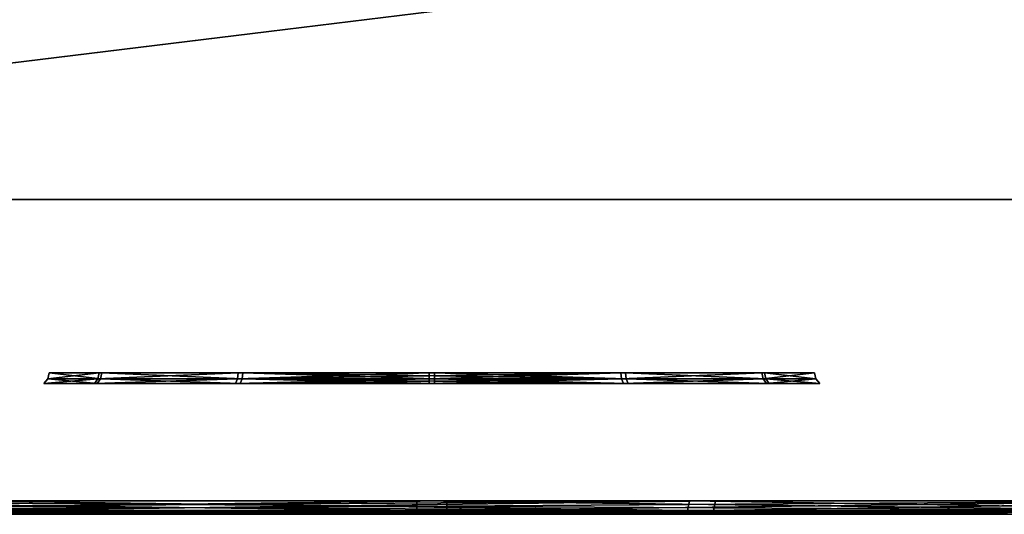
# Model space of a CAD drawing. Header units: millimetres. Extents: x -150 to 150, y -85 to 1149.
# Tile 238 of 256: x 124.08 to 126.27, y 1007.2 to 1008.3. Entities that reach past the tile are written whole.
import ezdxf

# ---------------------------------------------------------------- set-up
doc = ezdxf.new("R2010")
doc.units = ezdxf.units.MM
doc.header["$LTSCALE"] = 21.359881
for name, color, linetype in [('2224', 7, 'CONTINUOUS'), ('2225', 7, 'CONTINUOUS'), ('2226', 7, 'CONTINUOUS'), ('2227', 7, 'CONTINUOUS'), ('2228', 7, 'CONTINUOUS'), ('2229', 7, 'CONTINUOUS'), ('2230', 7, 'CONTINUOUS'), ('2231', 7, 'CONTINUOUS'), ('2256', 7, 'CONTINUOUS'), ('2257', 7, 'CONTINUOUS'), ('2258', 7, 'CONTINUOUS'), ('2259', 7, 'CONTINUOUS'), ('2260', 7, 'CONTINUOUS'), ('2265', 7, 'CONTINUOUS'), ('2266', 7, 'CONTINUOUS'), ('2297', 7, 'CONTINUOUS'), ('2298', 7, 'CONTINUOUS'), ('2301', 7, 'CONTINUOUS'), ('2306', 7, 'CONTINUOUS'), ('2307', 7, 'CONTINUOUS'), ('2338', 7, 'CONTINUOUS'), ('2339', 7, 'CONTINUOUS'), ('2342', 7, 'CONTINUOUS'), ('9022', 7, 'CONTINUOUS'), ('9024', 7, 'CONTINUOUS')]:
    doc.layers.add(name, color=color, linetype=linetype)

msp = doc.modelspace()

# ---------------------------------------------------------------- linework, layer by layer
at = {"layer": '2224', "linetype": 'CONTINUOUS'}
for points in [[(124.9916, 1007.2015, 301.2505), (124.9917, 1007.2034, 301.246), (125.6138, 1007.206, 301.0797), (124.9916, 1007.2015, 301.2505)], [(125.618, 1007.2015, 301.0871), (124.9916, 1007.2015, 301.2505), (125.6138, 1007.206, 301.0797), (125.618, 1007.2015, 301.0871)], [(124.9917, 1007.2034, 301.246), (124.9917, 1007.206, 301.242), (125.6138, 1007.206, 301.0797), (124.9917, 1007.2034, 301.246)], [(125.0083, 1007.2034, 298.754), (125.6325, 1007.2015, 298.9212), (125.0083, 1007.206, 298.758), (125.0083, 1007.2034, 298.754)], [(125.0083, 1007.206, 298.758), (125.6325, 1007.2015, 298.9212), (125.6282, 1007.206, 298.9286), (125.0083, 1007.206, 298.758)], [(125.0084, 1007.2015, 298.7495), (125.6325, 1007.2015, 298.9212), (125.0083, 1007.2034, 298.754), (125.0084, 1007.2015, 298.7495)], [(126.0714, 1007.206, 300.6282), (125.618, 1007.2015, 301.0871), (125.6138, 1007.206, 301.0797), (126.0714, 1007.206, 300.6282)], [(126.0788, 1007.2015, 300.6325), (125.618, 1007.2015, 301.0871), (126.0714, 1007.206, 300.6282), (126.0788, 1007.2015, 300.6325)], [(125.6325, 1007.2015, 298.9212), (126.0871, 1007.2015, 299.382), (125.6282, 1007.206, 298.9286), (125.6325, 1007.2015, 298.9212)], [(125.6282, 1007.206, 298.9286), (126.0871, 1007.2015, 299.382), (126.0797, 1007.206, 299.3862), (125.6282, 1007.206, 298.9286)], [(126.242, 1007.206, 300.0083), (126.0788, 1007.2015, 300.6325), (126.0714, 1007.206, 300.6282), (126.242, 1007.206, 300.0083)], [(126.2505, 1007.2015, 300.0084), (126.0788, 1007.2015, 300.6325), (126.242, 1007.206, 300.0083), (126.2505, 1007.2015, 300.0084)], [(126.0871, 1007.2015, 299.382), (126.2505, 1007.2015, 300.0084), (126.0797, 1007.206, 299.3862), (126.0871, 1007.2015, 299.382)], [(126.0797, 1007.206, 299.3862), (126.2505, 1007.2015, 300.0084), (126.242, 1007.206, 300.0083), (126.0797, 1007.206, 299.3862)]]:
    msp.add_3dface(points, dxfattribs=at)
at = {"layer": '2225', "linetype": 'CONTINUOUS'}
for points in [[(124.9916, 1007.2015, 301.2505), (125.618, 1007.2015, 301.0871), (124.9916, 1007.2004, 301.2552), (124.9916, 1007.2015, 301.2505)], [(124.9916, 1007.2, 301.26), (125.618, 1007.2015, 301.0871), (125.6231, 1007.2, 301.0951), (124.9916, 1007.2, 301.26)], [(125.618, 1007.2015, 301.0871), (124.9916, 1007.2, 301.26), (124.9916, 1007.2004, 301.2552), (125.618, 1007.2015, 301.0871)], [(125.6325, 1007.2015, 298.9212), (125.0084, 1007.2015, 298.7495), (125.3359, 1007.2, 298.7856), (125.6325, 1007.2015, 298.9212)], [(125.3359, 1007.2, 298.7856), (125.0084, 1007.2015, 298.7495), (125.0084, 1007.2004, 298.7448), (125.3359, 1007.2, 298.7856)], [(125.0084, 1007.2, 298.74), (125.3359, 1007.2, 298.7856), (125.0084, 1007.2004, 298.7448), (125.0084, 1007.2, 298.74)], [(125.6402, 1007.2, 298.9148), (125.6325, 1007.2015, 298.9212), (125.3359, 1007.2, 298.7856), (125.6402, 1007.2, 298.9148)], [(125.618, 1007.2015, 301.0871), (126.0788, 1007.2015, 300.6325), (125.6231, 1007.2, 301.0951), (125.618, 1007.2015, 301.0871)], [(125.6231, 1007.2, 301.0951), (126.0788, 1007.2015, 300.6325), (126.0869, 1007.2, 300.6373), (125.6231, 1007.2, 301.0951)], [(126.0871, 1007.2015, 299.382), (125.6325, 1007.2015, 298.9212), (125.6402, 1007.2, 298.9148), (126.0871, 1007.2015, 299.382)], [(126.0964, 1007.2, 299.3792), (126.0871, 1007.2015, 299.382), (125.6402, 1007.2, 298.9148), (126.0964, 1007.2, 299.3792)], [(126.0788, 1007.2015, 300.6325), (126.2505, 1007.2015, 300.0084), (126.26, 1007.2, 300.0085), (126.0788, 1007.2015, 300.6325)], [(126.0869, 1007.2, 300.6373), (126.0788, 1007.2015, 300.6325), (126.26, 1007.2, 300.0085), (126.0869, 1007.2, 300.6373)], [(126.2505, 1007.2015, 300.0084), (126.0871, 1007.2015, 299.382), (126.0964, 1007.2, 299.3792), (126.2505, 1007.2015, 300.0084)], [(126.26, 1007.2, 300.0085), (126.2505, 1007.2015, 300.0084), (126.0964, 1007.2, 299.3792), (126.26, 1007.2, 300.0085)]]:
    msp.add_3dface(points, dxfattribs=at)
at = {"layer": '2226', "linetype": 'CONTINUOUS'}
for points in [[(124.3675, 1007.2015, 301.0788), (123.9129, 1007.2015, 300.618), (124.3718, 1007.206, 301.0714), (124.3675, 1007.2015, 301.0788)], [(124.3718, 1007.206, 301.0714), (123.9129, 1007.2015, 300.618), (123.9203, 1007.206, 300.6138), (124.3718, 1007.206, 301.0714)], [(123.9212, 1007.2015, 299.3675), (124.382, 1007.2015, 298.9129), (123.9286, 1007.206, 299.3718), (123.9212, 1007.2015, 299.3675)], [(123.9286, 1007.206, 299.3718), (124.382, 1007.2015, 298.9129), (124.3862, 1007.206, 298.9203), (123.9286, 1007.206, 299.3718)], [(124.9917, 1007.206, 301.242), (124.9917, 1007.2034, 301.246), (124.3675, 1007.2015, 301.0788), (124.9917, 1007.206, 301.242)], [(124.9917, 1007.206, 301.242), (124.3675, 1007.2015, 301.0788), (124.3718, 1007.206, 301.0714), (124.9917, 1007.206, 301.242)], [(124.9917, 1007.2034, 301.246), (124.9916, 1007.2015, 301.2505), (124.3675, 1007.2015, 301.0788), (124.9917, 1007.2034, 301.246)], [(124.382, 1007.2015, 298.9129), (125.0084, 1007.2015, 298.7495), (124.3862, 1007.206, 298.9203), (124.382, 1007.2015, 298.9129)], [(125.0084, 1007.2015, 298.7495), (125.0083, 1007.2034, 298.754), (124.3862, 1007.206, 298.9203), (125.0084, 1007.2015, 298.7495)], [(125.0083, 1007.2034, 298.754), (125.0083, 1007.206, 298.758), (124.3862, 1007.206, 298.9203), (125.0083, 1007.2034, 298.754)]]:
    msp.add_3dface(points, dxfattribs=at)
at = {"layer": '2227', "linetype": 'CONTINUOUS'}
for points in [[(123.9036, 1007.2, 300.6208), (123.9129, 1007.2015, 300.618), (124.3598, 1007.2, 301.0852), (123.9036, 1007.2, 300.6208)], [(123.9129, 1007.2015, 300.618), (124.3675, 1007.2015, 301.0788), (124.3598, 1007.2, 301.0852), (123.9129, 1007.2015, 300.618)], [(124.3769, 1007.2, 298.9049), (123.9212, 1007.2015, 299.3675), (123.9131, 1007.2, 299.3627), (124.3769, 1007.2, 298.9049)], [(124.382, 1007.2015, 298.9129), (123.9212, 1007.2015, 299.3675), (124.3769, 1007.2, 298.9049), (124.382, 1007.2015, 298.9129)], [(124.3598, 1007.2, 301.0852), (124.3675, 1007.2015, 301.0788), (124.6641, 1007.2, 301.2144), (124.3598, 1007.2, 301.0852)], [(124.3675, 1007.2015, 301.0788), (124.9916, 1007.2015, 301.2505), (124.6641, 1007.2, 301.2144), (124.3675, 1007.2015, 301.0788)], [(125.0084, 1007.2, 298.74), (124.382, 1007.2015, 298.9129), (124.3769, 1007.2, 298.9049), (125.0084, 1007.2, 298.74)], [(125.0084, 1007.2004, 298.7448), (125.0084, 1007.2015, 298.7495), (124.382, 1007.2015, 298.9129), (125.0084, 1007.2004, 298.7448)], [(125.0084, 1007.2, 298.74), (125.0084, 1007.2004, 298.7448), (124.382, 1007.2015, 298.9129), (125.0084, 1007.2, 298.74)], [(124.9916, 1007.2015, 301.2505), (124.9916, 1007.2004, 301.2552), (124.6641, 1007.2, 301.2144), (124.9916, 1007.2015, 301.2505)], [(124.9916, 1007.2004, 301.2552), (124.9916, 1007.2, 301.26), (124.6641, 1007.2, 301.2144), (124.9916, 1007.2004, 301.2552)]]:
    msp.add_3dface(points, dxfattribs=at)
at = {"layer": '2228', "linetype": 'CONTINUOUS'}
for points in [[(124.9943, 1007.4958, 300.8569), (125.4216, 1007.5016, 300.7417), (124.9942, 1007.491, 300.862), (124.9943, 1007.4958, 300.8569)], [(124.9942, 1007.491, 300.862), (125.4216, 1007.5016, 300.7417), (125.426, 1007.491, 300.7494), (124.9942, 1007.491, 300.862)], [(124.9943, 1007.5016, 300.8531), (125.4216, 1007.5016, 300.7417), (124.9943, 1007.4958, 300.8569), (124.9943, 1007.5016, 300.8531)], [(125.0057, 1007.5016, 299.1469), (125.0057, 1007.4958, 299.1431), (125.436, 1007.491, 299.2564), (125.0057, 1007.5016, 299.1469)], [(125.4315, 1007.5016, 299.264), (125.0057, 1007.5016, 299.1469), (125.436, 1007.491, 299.2564), (125.4315, 1007.5016, 299.264)], [(125.0057, 1007.4958, 299.1431), (125.0058, 1007.491, 299.138), (125.436, 1007.491, 299.2564), (125.0057, 1007.4958, 299.1431)], [(125.4216, 1007.5016, 300.7417), (125.736, 1007.5016, 300.4315), (125.426, 1007.491, 300.7494), (125.4216, 1007.5016, 300.7417)], [(125.426, 1007.491, 300.7494), (125.736, 1007.5016, 300.4315), (125.7436, 1007.491, 300.436), (125.426, 1007.491, 300.7494)], [(125.7417, 1007.5016, 299.5784), (125.4315, 1007.5016, 299.264), (125.7494, 1007.491, 299.574), (125.7417, 1007.5016, 299.5784)], [(125.7494, 1007.491, 299.574), (125.4315, 1007.5016, 299.264), (125.436, 1007.491, 299.2564), (125.7494, 1007.491, 299.574)], [(125.736, 1007.5016, 300.4315), (125.8531, 1007.5016, 300.0057), (125.7436, 1007.491, 300.436), (125.736, 1007.5016, 300.4315)], [(125.8531, 1007.5016, 300.0057), (125.7417, 1007.5016, 299.5784), (125.862, 1007.491, 300.0058), (125.8531, 1007.5016, 300.0057)], [(125.862, 1007.491, 300.0058), (125.7417, 1007.5016, 299.5784), (125.7494, 1007.491, 299.574), (125.862, 1007.491, 300.0058)], [(125.7436, 1007.491, 300.436), (125.8531, 1007.5016, 300.0057), (125.862, 1007.491, 300.0058), (125.7436, 1007.491, 300.436)]]:
    msp.add_3dface(points, dxfattribs=at)
at = {"layer": '2229', "linetype": 'CONTINUOUS'}
for points in [[(125.4216, 1007.5016, 300.7417), (124.9943, 1007.5016, 300.8531), (125.4201, 1007.515, 300.7389), (125.4216, 1007.5016, 300.7417)], [(124.9943, 1007.5016, 300.8531), (124.9943, 1007.5081, 300.8508), (125.4201, 1007.515, 300.7389), (124.9943, 1007.5016, 300.8531)], [(124.9943, 1007.5081, 300.8508), (124.9943, 1007.515, 300.85), (125.4201, 1007.515, 300.7389), (124.9943, 1007.5081, 300.8508)], [(125.0057, 1007.5081, 299.1492), (125.4315, 1007.5016, 299.264), (125.0057, 1007.515, 299.15), (125.0057, 1007.5081, 299.1492)], [(125.0057, 1007.515, 299.15), (125.4315, 1007.5016, 299.264), (125.4299, 1007.515, 299.2667), (125.0057, 1007.515, 299.15)], [(125.0057, 1007.5016, 299.1469), (125.4315, 1007.5016, 299.264), (125.0057, 1007.5081, 299.1492), (125.0057, 1007.5016, 299.1469)], [(125.7333, 1007.515, 300.4299), (125.4216, 1007.5016, 300.7417), (125.4201, 1007.515, 300.7389), (125.7333, 1007.515, 300.4299)], [(125.736, 1007.5016, 300.4315), (125.4216, 1007.5016, 300.7417), (125.7333, 1007.515, 300.4299), (125.736, 1007.5016, 300.4315)], [(125.4315, 1007.5016, 299.264), (125.7417, 1007.5016, 299.5784), (125.4299, 1007.515, 299.2667), (125.4315, 1007.5016, 299.264)], [(125.4299, 1007.515, 299.2667), (125.7417, 1007.5016, 299.5784), (125.7389, 1007.515, 299.5799), (125.4299, 1007.515, 299.2667)], [(125.85, 1007.515, 300.0057), (125.736, 1007.5016, 300.4315), (125.7333, 1007.515, 300.4299), (125.85, 1007.515, 300.0057)], [(125.8531, 1007.5016, 300.0057), (125.736, 1007.5016, 300.4315), (125.85, 1007.515, 300.0057), (125.8531, 1007.5016, 300.0057)], [(125.7417, 1007.5016, 299.5784), (125.8531, 1007.5016, 300.0057), (125.7389, 1007.515, 299.5799), (125.7417, 1007.5016, 299.5784)], [(125.7389, 1007.515, 299.5799), (125.8531, 1007.5016, 300.0057), (125.85, 1007.515, 300.0057), (125.7389, 1007.515, 299.5799)]]:
    msp.add_3dface(points, dxfattribs=at)
at = {"layer": '2230', "linetype": 'CONTINUOUS'}
for points in [[(124.1469, 1007.5016, 299.9943), (124.2583, 1007.5016, 300.4216), (124.138, 1007.491, 299.9942), (124.1469, 1007.5016, 299.9943)], [(124.138, 1007.491, 299.9942), (124.2583, 1007.5016, 300.4216), (124.2506, 1007.491, 300.426), (124.138, 1007.491, 299.9942)], [(124.2564, 1007.491, 299.564), (124.1469, 1007.5016, 299.9943), (124.138, 1007.491, 299.9942), (124.2564, 1007.491, 299.564)], [(124.264, 1007.5016, 299.5685), (124.1469, 1007.5016, 299.9943), (124.2564, 1007.491, 299.564), (124.264, 1007.5016, 299.5685)], [(124.2583, 1007.5016, 300.4216), (124.5685, 1007.5016, 300.736), (124.2506, 1007.491, 300.426), (124.2583, 1007.5016, 300.4216)], [(124.2506, 1007.491, 300.426), (124.5685, 1007.5016, 300.736), (124.564, 1007.491, 300.7436), (124.2506, 1007.491, 300.426)], [(124.574, 1007.491, 299.2506), (124.264, 1007.5016, 299.5685), (124.2564, 1007.491, 299.564), (124.574, 1007.491, 299.2506)], [(124.5784, 1007.5016, 299.2583), (124.264, 1007.5016, 299.5685), (124.574, 1007.491, 299.2506), (124.5784, 1007.5016, 299.2583)], [(124.9943, 1007.5016, 300.8531), (124.9943, 1007.4958, 300.8569), (124.564, 1007.491, 300.7436), (124.9943, 1007.5016, 300.8531)], [(124.5685, 1007.5016, 300.736), (124.9943, 1007.5016, 300.8531), (124.564, 1007.491, 300.7436), (124.5685, 1007.5016, 300.736)], [(124.9943, 1007.4958, 300.8569), (124.9942, 1007.491, 300.862), (124.564, 1007.491, 300.7436), (124.9943, 1007.4958, 300.8569)], [(125.0058, 1007.491, 299.138), (124.5784, 1007.5016, 299.2583), (124.574, 1007.491, 299.2506), (125.0058, 1007.491, 299.138)], [(125.0058, 1007.491, 299.138), (125.0057, 1007.4958, 299.1431), (124.5784, 1007.5016, 299.2583), (125.0058, 1007.491, 299.138)], [(125.0057, 1007.4958, 299.1431), (125.0057, 1007.5016, 299.1469), (124.5784, 1007.5016, 299.2583), (125.0057, 1007.4958, 299.1431)]]:
    msp.add_3dface(points, dxfattribs=at)
at = {"layer": '2231', "linetype": 'CONTINUOUS'}
for points in [[(124.2583, 1007.5016, 300.4216), (124.1469, 1007.5016, 299.9943), (124.2611, 1007.515, 300.4201), (124.2583, 1007.5016, 300.4216)], [(124.1469, 1007.5016, 299.9943), (124.264, 1007.5016, 299.5685), (124.15, 1007.515, 299.9943), (124.1469, 1007.5016, 299.9943)], [(124.2611, 1007.515, 300.4201), (124.1469, 1007.5016, 299.9943), (124.15, 1007.515, 299.9943), (124.2611, 1007.515, 300.4201)], [(124.15, 1007.515, 299.9943), (124.264, 1007.5016, 299.5685), (124.2667, 1007.515, 299.5701), (124.15, 1007.515, 299.9943)], [(124.5685, 1007.5016, 300.736), (124.2583, 1007.5016, 300.4216), (124.5701, 1007.515, 300.7333), (124.5685, 1007.5016, 300.736)], [(124.5701, 1007.515, 300.7333), (124.2583, 1007.5016, 300.4216), (124.2611, 1007.515, 300.4201), (124.5701, 1007.515, 300.7333)], [(124.264, 1007.5016, 299.5685), (124.5784, 1007.5016, 299.2583), (124.2667, 1007.515, 299.5701), (124.264, 1007.5016, 299.5685)], [(124.2667, 1007.515, 299.5701), (124.5784, 1007.5016, 299.2583), (124.5799, 1007.515, 299.2611), (124.2667, 1007.515, 299.5701)], [(124.9943, 1007.515, 300.85), (124.9943, 1007.5081, 300.8508), (124.5685, 1007.5016, 300.736), (124.9943, 1007.515, 300.85)], [(124.9943, 1007.515, 300.85), (124.5685, 1007.5016, 300.736), (124.5701, 1007.515, 300.7333), (124.9943, 1007.515, 300.85)], [(124.9943, 1007.5081, 300.8508), (124.9943, 1007.5016, 300.8531), (124.5685, 1007.5016, 300.736), (124.9943, 1007.5081, 300.8508)], [(124.5784, 1007.5016, 299.2583), (125.0057, 1007.5016, 299.1469), (124.5799, 1007.515, 299.2611), (124.5784, 1007.5016, 299.2583)], [(125.0057, 1007.5016, 299.1469), (125.0057, 1007.5081, 299.1492), (124.5799, 1007.515, 299.2611), (125.0057, 1007.5016, 299.1469)], [(125.0057, 1007.5081, 299.1492), (125.0057, 1007.515, 299.15), (124.5799, 1007.515, 299.2611), (125.0057, 1007.5081, 299.1492)]]:
    msp.add_3dface(points, dxfattribs=at)
at = {"layer": '2256', "linetype": 'CONTINUOUS'}
for points in [[(124.9667, 1007.2023, 304.9814), (125.8323, 1007.2, 304.8998), (124.9667, 1007.2088, 304.9911), (124.9667, 1007.2023, 304.9814)], [(124.9667, 1007.2088, 304.9911), (125.8323, 1007.2, 304.8998), (126.6757, 1007.2088, 304.7015), (124.9667, 1007.2088, 304.9911)], [(124.9668, 1007.2, 304.9699), (125.8323, 1007.2, 304.8998), (124.9667, 1007.2023, 304.9814), (124.9668, 1007.2, 304.9699)], [(125.8958, 1007.2, 295.1114), (125.0332, 1007.2, 295.0301), (126.7384, 1007.2088, 295.3213), (125.8958, 1007.2, 295.1114)], [(126.7384, 1007.2088, 295.3213), (125.0332, 1007.2, 295.0301), (125.0333, 1007.2023, 295.0186), (126.7384, 1007.2088, 295.3213)], [(125.0333, 1007.2088, 295.0089), (126.7384, 1007.2088, 295.3213), (125.0333, 1007.2023, 295.0186), (125.0333, 1007.2088, 295.0089)], [(125.8323, 1007.2, 304.8998), (126.6733, 1007.2, 304.6798), (126.6757, 1007.2088, 304.7015), (125.8323, 1007.2, 304.8998)], [(126.732, 1007.2, 295.3416), (125.8958, 1007.2, 295.1114), (126.7384, 1007.2088, 295.3213), (126.732, 1007.2, 295.3416)]]:
    msp.add_3dface(points, dxfattribs=at)
at = {"layer": '2257', "linetype": 'CONTINUOUS'}
for points in [[(124.9666, 1007.2185, 304.9976), (126.6757, 1007.2088, 304.7015), (124.9666, 1007.23, 304.9999), (124.9666, 1007.2185, 304.9976)], [(124.9666, 1007.23, 304.9999), (126.6757, 1007.2088, 304.7015), (126.6787, 1007.23, 304.7098), (124.9666, 1007.23, 304.9999)], [(124.9667, 1007.2088, 304.9911), (126.6757, 1007.2088, 304.7015), (124.9666, 1007.2185, 304.9976), (124.9667, 1007.2088, 304.9911)], [(126.7384, 1007.2088, 295.3213), (125.0333, 1007.2088, 295.0089), (126.7415, 1007.23, 295.3131), (126.7384, 1007.2088, 295.3213)], [(125.0333, 1007.2088, 295.0089), (125.0334, 1007.2185, 295.0024), (126.7415, 1007.23, 295.3131), (125.0333, 1007.2088, 295.0089)], [(125.0334, 1007.2185, 295.0024), (125.0334, 1007.23, 295.0001), (126.7415, 1007.23, 295.3131), (125.0334, 1007.2185, 295.0024)]]:
    msp.add_3dface(points, dxfattribs=at)
at = {"layer": '2258', "linetype": 'CONTINUOUS'}
for points in [[(124.9668, 1007.2, 304.9699), (124.9667, 1007.2023, 304.9814), (123.2616, 1007.2088, 304.6787), (124.9668, 1007.2, 304.9699)], [(124.1042, 1007.2, 304.8886), (124.9668, 1007.2, 304.9699), (123.2616, 1007.2088, 304.6787), (124.1042, 1007.2, 304.8886)], [(124.9667, 1007.2023, 304.9814), (124.9667, 1007.2088, 304.9911), (123.2616, 1007.2088, 304.6787), (124.9667, 1007.2023, 304.9814)], [(123.268, 1007.2, 304.6584), (124.1042, 1007.2, 304.8886), (123.2616, 1007.2088, 304.6787), (123.268, 1007.2, 304.6584)], [(125.0333, 1007.2088, 295.0089), (124.1677, 1007.2, 295.1002), (123.3243, 1007.2088, 295.2985), (125.0333, 1007.2088, 295.0089)], [(124.1677, 1007.2, 295.1002), (123.3267, 1007.2, 295.3202), (123.3243, 1007.2088, 295.2985), (124.1677, 1007.2, 295.1002)], [(125.0333, 1007.2088, 295.0089), (125.0333, 1007.2023, 295.0186), (124.1677, 1007.2, 295.1002), (125.0333, 1007.2088, 295.0089)], [(125.0333, 1007.2023, 295.0186), (125.0332, 1007.2, 295.0301), (124.1677, 1007.2, 295.1002), (125.0333, 1007.2023, 295.0186)]]:
    msp.add_3dface(points, dxfattribs=at)
at = {"layer": '2259', "linetype": 'CONTINUOUS'}
for points in [[(124.9667, 1007.2088, 304.9911), (124.9666, 1007.2185, 304.9976), (123.2585, 1007.23, 304.6869), (124.9667, 1007.2088, 304.9911)], [(123.2616, 1007.2088, 304.6787), (124.9667, 1007.2088, 304.9911), (123.2585, 1007.23, 304.6869), (123.2616, 1007.2088, 304.6787)], [(124.9666, 1007.2185, 304.9976), (124.9666, 1007.23, 304.9999), (123.2585, 1007.23, 304.6869), (124.9666, 1007.2185, 304.9976)], [(125.0334, 1007.23, 295.0001), (123.3243, 1007.2088, 295.2985), (123.3213, 1007.23, 295.2902), (125.0334, 1007.23, 295.0001)], [(125.0334, 1007.23, 295.0001), (125.0334, 1007.2185, 295.0024), (123.3243, 1007.2088, 295.2985), (125.0334, 1007.23, 295.0001)], [(125.0334, 1007.2185, 295.0024), (125.0333, 1007.2088, 295.0089), (123.3243, 1007.2088, 295.2985), (125.0334, 1007.2185, 295.0024)]]:
    msp.add_3dface(points, dxfattribs=at)
at = {"layer": '2260', "linetype": 'CONTINUOUS'}
for points in [[(124.1042, 1007.2, 304.8886), (123.268, 1007.2, 304.6584), (124.1677, 1007.2, 295.1002), (124.1042, 1007.2, 304.8886)], [(123.268, 1007.2, 304.6584), (123.3267, 1007.2, 295.3202), (124.1677, 1007.2, 295.1002), (123.268, 1007.2, 304.6584)], [(125.0332, 1007.2, 295.0301), (124.9668, 1007.2, 304.9699), (124.1042, 1007.2, 304.8886), (125.0332, 1007.2, 295.0301)], [(125.0332, 1007.2, 295.0301), (124.1042, 1007.2, 304.8886), (124.1677, 1007.2, 295.1002), (125.0332, 1007.2, 295.0301)], [(125.0332, 1007.2, 295.0301), (125.8958, 1007.2, 295.1114), (124.9668, 1007.2, 304.9699), (125.0332, 1007.2, 295.0301)], [(125.8958, 1007.2, 295.1114), (125.8323, 1007.2, 304.8998), (124.9668, 1007.2, 304.9699), (125.8958, 1007.2, 295.1114)], [(125.8958, 1007.2, 295.1114), (126.732, 1007.2, 295.3416), (125.8323, 1007.2, 304.8998), (125.8958, 1007.2, 295.1114)], [(126.732, 1007.2, 295.3416), (126.6733, 1007.2, 304.6798), (125.8323, 1007.2, 304.8998), (126.732, 1007.2, 295.3416)]]:
    msp.add_3dface(points, dxfattribs=at)
at = {"layer": '2265', "linetype": 'CONTINUOUS'}
for points in [[(124.2652, 1007.206, 278.7266), (123.8984, 1007.2015, 279.2573), (123.8929, 1007.206, 279.2507), (124.2652, 1007.206, 278.7266)], [(124.2732, 1007.2015, 278.7295), (123.8984, 1007.2015, 279.2573), (124.2652, 1007.206, 278.7266), (124.2732, 1007.2015, 278.7295)], [(124.0643, 1007.2015, 277.4966), (124.3339, 1007.2015, 278.0851), (124.0577, 1007.206, 277.502), (124.0643, 1007.2015, 277.4966)], [(124.0577, 1007.206, 277.502), (124.3339, 1007.2015, 278.0851), (124.3255, 1007.206, 278.0865), (124.0577, 1007.206, 277.502)], [(124.3255, 1007.206, 278.0865), (124.2732, 1007.2015, 278.7295), (124.2652, 1007.206, 278.7266), (124.3255, 1007.206, 278.0865)], [(124.3339, 1007.2015, 278.0851), (124.2732, 1007.2015, 278.7295), (124.3255, 1007.206, 278.0865), (124.3339, 1007.2015, 278.0851)]]:
    msp.add_3dface(points, dxfattribs=at)
at = {"layer": '2266', "linetype": 'CONTINUOUS'}
for points in [[(123.8984, 1007.2015, 279.2573), (124.2732, 1007.2015, 278.7295), (123.9048, 1007.2, 279.2643), (123.8984, 1007.2015, 279.2573)], [(123.9048, 1007.2, 279.2643), (124.2732, 1007.2015, 278.7295), (124.2821, 1007.2, 278.7329), (123.9048, 1007.2, 279.2643)], [(124.3339, 1007.2015, 278.0851), (124.0643, 1007.2015, 277.4966), (124.0729, 1007.2, 277.4922), (124.3339, 1007.2015, 278.0851)], [(124.3433, 1007.2, 278.0836), (124.3339, 1007.2015, 278.0851), (124.0729, 1007.2, 277.4922), (124.3433, 1007.2, 278.0836)], [(124.2732, 1007.2015, 278.7295), (124.3339, 1007.2015, 278.0851), (124.3433, 1007.2, 278.0836), (124.2732, 1007.2015, 278.7295)], [(124.2821, 1007.2, 278.7329), (124.2732, 1007.2015, 278.7295), (124.3433, 1007.2, 278.0836), (124.2821, 1007.2, 278.7329)]]:
    msp.add_3dface(points, dxfattribs=at)
at = {"layer": '2297', "linetype": 'CONTINUOUS'}
for points in [[(123.9313, 1007.2, 283.1941), (124.7714, 1007.2, 282.9748), (123.9332, 1007.2023, 283.2054), (123.9313, 1007.2, 283.1941)], [(123.9332, 1007.2023, 283.2054), (124.7714, 1007.2, 282.9748), (123.9348, 1007.2088, 283.215), (123.9332, 1007.2023, 283.2054)], [(123.9348, 1007.2088, 283.215), (124.7714, 1007.2, 282.9748), (125.5676, 1007.2088, 282.6331), (123.9348, 1007.2088, 283.215)], [(125.6142, 1007.2, 274.0063), (123.9977, 1007.2, 273.4056), (125.6254, 1007.2088, 273.9882), (125.6142, 1007.2, 274.0063)], [(125.6254, 1007.2088, 273.9882), (123.9977, 1007.2, 273.4056), (124.0005, 1007.2088, 273.3845), (125.6254, 1007.2088, 273.9882)], [(124.7714, 1007.2, 282.9748), (125.5615, 1007.2, 282.6121), (125.5676, 1007.2088, 282.6331), (124.7714, 1007.2, 282.9748)], [(125.5615, 1007.2, 282.6121), (126.8895, 1007.2, 281.5108), (126.9029, 1007.2088, 281.5277), (125.5615, 1007.2, 282.6121)], [(125.5676, 1007.2088, 282.6331), (125.5615, 1007.2, 282.6121), (126.9029, 1007.2088, 281.5277), (125.5676, 1007.2088, 282.6331)], [(126.9292, 1007.2, 275.1246), (125.6142, 1007.2, 274.0063), (125.6254, 1007.2088, 273.9882), (126.9292, 1007.2, 275.1246)], [(126.9458, 1007.2088, 275.1113), (126.9292, 1007.2, 275.1246), (125.6254, 1007.2088, 273.9882), (126.9458, 1007.2088, 275.1113)]]:
    msp.add_3dface(points, dxfattribs=at)
at = {"layer": '2298', "linetype": 'CONTINUOUS'}
for points in [[(123.9348, 1007.2088, 283.215), (125.5676, 1007.2088, 282.6331), (123.9359, 1007.2185, 283.2215), (123.9348, 1007.2088, 283.215)], [(123.9359, 1007.2185, 283.2215), (125.5676, 1007.2088, 282.6331), (123.9363, 1007.23, 283.2237), (123.9359, 1007.2185, 283.2215)], [(123.9363, 1007.23, 283.2237), (125.5676, 1007.2088, 282.6331), (125.572, 1007.23, 282.6407), (123.9363, 1007.23, 283.2237)], [(125.6254, 1007.2088, 273.9882), (124.0005, 1007.2088, 273.3845), (125.6298, 1007.23, 273.9807), (125.6254, 1007.2088, 273.9882)], [(125.6298, 1007.23, 273.9807), (124.0005, 1007.2088, 273.3845), (124.0021, 1007.23, 273.3759), (125.6298, 1007.23, 273.9807)], [(125.5676, 1007.2088, 282.6331), (126.9029, 1007.2088, 281.5277), (125.572, 1007.23, 282.6407), (125.5676, 1007.2088, 282.6331)], [(125.572, 1007.23, 282.6407), (126.9029, 1007.2088, 281.5277), (126.9096, 1007.23, 281.5334), (125.572, 1007.23, 282.6407)], [(126.9458, 1007.2088, 275.1113), (125.6254, 1007.2088, 273.9882), (126.9526, 1007.23, 275.1057), (126.9458, 1007.2088, 275.1113)], [(126.9526, 1007.23, 275.1057), (125.6254, 1007.2088, 273.9882), (125.6298, 1007.23, 273.9807), (126.9526, 1007.23, 275.1057)]]:
    msp.add_3dface(points, dxfattribs=at)
at = {"layer": '2301', "linetype": 'CONTINUOUS'}
for points in [[(123.1343, 1007.2, 273.3241), (123.9977, 1007.2, 273.4056), (124.7714, 1007.2, 282.9748), (123.1343, 1007.2, 273.3241)], [(123.1343, 1007.2, 273.3241), (124.7714, 1007.2, 282.9748), (123.9313, 1007.2, 283.1941), (123.1343, 1007.2, 273.3241)], [(123.9977, 1007.2, 273.4056), (125.6142, 1007.2, 274.0063), (125.5615, 1007.2, 282.6121), (123.9977, 1007.2, 273.4056)], [(123.9977, 1007.2, 273.4056), (125.5615, 1007.2, 282.6121), (124.7714, 1007.2, 282.9748), (123.9977, 1007.2, 273.4056)], [(125.6142, 1007.2, 274.0063), (126.8895, 1007.2, 281.5108), (125.5615, 1007.2, 282.6121), (125.6142, 1007.2, 274.0063)], [(125.6142, 1007.2, 274.0063), (126.9292, 1007.2, 275.1246), (126.8895, 1007.2, 281.5108), (125.6142, 1007.2, 274.0063)]]:
    msp.add_3dface(points, dxfattribs=at)
at = {"layer": '2306', "linetype": 'CONTINUOUS'}
for points in [[(123.9112, 1007.2015, 320.7535), (124.2789, 1007.2015, 321.2862), (123.9057, 1007.206, 320.76), (123.9112, 1007.2015, 320.7535)], [(123.9057, 1007.206, 320.76), (124.2789, 1007.2015, 321.2862), (124.2709, 1007.206, 321.289), (123.9057, 1007.206, 320.76)], [(124.3226, 1007.206, 321.9299), (124.0535, 1007.2015, 322.5162), (124.047, 1007.206, 322.5107), (124.3226, 1007.206, 321.9299)], [(124.331, 1007.2015, 321.9314), (124.0535, 1007.2015, 322.5162), (124.3226, 1007.206, 321.9299), (124.331, 1007.2015, 321.9314)], [(124.2789, 1007.2015, 321.2862), (124.331, 1007.2015, 321.9314), (124.2709, 1007.206, 321.289), (124.2789, 1007.2015, 321.2862)], [(124.2709, 1007.206, 321.289), (124.331, 1007.2015, 321.9314), (124.3226, 1007.206, 321.9299), (124.2709, 1007.206, 321.289)]]:
    msp.add_3dface(points, dxfattribs=at)
at = {"layer": '2307', "linetype": 'CONTINUOUS'}
for points in [[(124.2789, 1007.2015, 321.2862), (123.9112, 1007.2015, 320.7535), (123.9199, 1007.2, 320.7485), (124.2789, 1007.2015, 321.2862)], [(124.2886, 1007.2, 321.285), (124.2789, 1007.2015, 321.2862), (123.9199, 1007.2, 320.7485), (124.2886, 1007.2, 321.285)], [(124.0535, 1007.2015, 322.5162), (124.331, 1007.2015, 321.9314), (124.3403, 1007.2, 321.9332), (124.0535, 1007.2015, 322.5162)], [(124.0607, 1007.2, 322.5224), (124.0535, 1007.2015, 322.5162), (124.3403, 1007.2, 321.9332), (124.0607, 1007.2, 322.5224)], [(124.331, 1007.2015, 321.9314), (124.2789, 1007.2015, 321.2862), (124.2886, 1007.2, 321.285), (124.331, 1007.2015, 321.9314)], [(124.3403, 1007.2, 321.9332), (124.331, 1007.2015, 321.9314), (124.2886, 1007.2, 321.285), (124.3403, 1007.2, 321.9332)]]:
    msp.add_3dface(points, dxfattribs=at)
at = {"layer": '2338', "linetype": 'CONTINUOUS'}
for points in [[(123.9348, 1007.2088, 326.6271), (123.9362, 1007.2, 326.6053), (125.5676, 1007.2088, 326.0451), (123.9348, 1007.2088, 326.6271)], [(123.9362, 1007.2, 326.6053), (125.5608, 1007.2, 326.0246), (125.5676, 1007.2088, 326.0451), (123.9362, 1007.2, 326.6053)], [(124.8321, 1007.2, 317.0473), (123.9967, 1007.2, 316.8174), (125.6254, 1007.2088, 317.4003), (124.8321, 1007.2, 317.0473)], [(125.6254, 1007.2088, 317.4003), (123.9967, 1007.2, 316.8174), (123.9988, 1007.2023, 316.8061), (125.6254, 1007.2088, 317.4003)], [(124.0005, 1007.2088, 316.7965), (125.6254, 1007.2088, 317.4003), (123.9988, 1007.2023, 316.8061), (124.0005, 1007.2088, 316.7965)], [(125.6156, 1007.2, 317.4192), (124.8321, 1007.2, 317.0473), (125.6254, 1007.2088, 317.4003), (125.6156, 1007.2, 317.4192)], [(125.5608, 1007.2, 326.0246), (126.8881, 1007.2, 324.9245), (126.9029, 1007.2088, 324.9398), (125.5608, 1007.2, 326.0246)], [(125.5676, 1007.2088, 326.0451), (125.5608, 1007.2, 326.0246), (126.9029, 1007.2088, 324.9398), (125.5676, 1007.2088, 326.0451)], [(126.9291, 1007.2, 318.5365), (125.6156, 1007.2, 317.4192), (126.9458, 1007.2088, 318.5234), (126.9291, 1007.2, 318.5365)], [(126.9458, 1007.2088, 318.5234), (125.6156, 1007.2, 317.4192), (125.6254, 1007.2088, 317.4003), (126.9458, 1007.2088, 318.5234)]]:
    msp.add_3dface(points, dxfattribs=at)
at = {"layer": '2339', "linetype": 'CONTINUOUS'}
for points in [[(123.9348, 1007.2088, 326.6271), (125.5676, 1007.2088, 326.0451), (123.9363, 1007.23, 326.6358), (123.9348, 1007.2088, 326.6271)], [(123.9363, 1007.23, 326.6358), (125.5676, 1007.2088, 326.0451), (125.572, 1007.23, 326.0528), (123.9363, 1007.23, 326.6358)], [(125.6254, 1007.2088, 317.4003), (124.0005, 1007.2088, 316.7965), (125.6298, 1007.23, 317.3927), (125.6254, 1007.2088, 317.4003)], [(124.0005, 1007.2088, 316.7965), (124.0017, 1007.2185, 316.7901), (125.6298, 1007.23, 317.3927), (124.0005, 1007.2088, 316.7965)], [(124.0017, 1007.2185, 316.7901), (124.0021, 1007.23, 316.7879), (125.6298, 1007.23, 317.3927), (124.0017, 1007.2185, 316.7901)], [(125.5676, 1007.2088, 326.0451), (126.9029, 1007.2088, 324.9398), (125.572, 1007.23, 326.0528), (125.5676, 1007.2088, 326.0451)], [(125.572, 1007.23, 326.0528), (126.9029, 1007.2088, 324.9398), (126.9096, 1007.23, 324.9455), (125.572, 1007.23, 326.0528)], [(126.9458, 1007.2088, 318.5234), (125.6254, 1007.2088, 317.4003), (126.9526, 1007.23, 318.5177), (126.9458, 1007.2088, 318.5234)], [(126.9526, 1007.23, 318.5177), (125.6254, 1007.2088, 317.4003), (125.6298, 1007.23, 317.3927), (126.9526, 1007.23, 318.5177)]]:
    msp.add_3dface(points, dxfattribs=at)
at = {"layer": '2342', "linetype": 'CONTINUOUS'}
for points in [[(123.9967, 1007.2, 316.8174), (124.8321, 1007.2, 317.0473), (122.2053, 1007.2, 326.5946), (123.9967, 1007.2, 316.8174)], [(124.8321, 1007.2, 317.0473), (123.0698, 1007.2, 326.6759), (122.2053, 1007.2, 326.5946), (124.8321, 1007.2, 317.0473)], [(124.8321, 1007.2, 317.0473), (125.6156, 1007.2, 317.4192), (123.0698, 1007.2, 326.6759), (124.8321, 1007.2, 317.0473)], [(125.6156, 1007.2, 317.4192), (123.9362, 1007.2, 326.6053), (123.0698, 1007.2, 326.6759), (125.6156, 1007.2, 317.4192)], [(125.6156, 1007.2, 317.4192), (126.9291, 1007.2, 318.5365), (123.9362, 1007.2, 326.6053), (125.6156, 1007.2, 317.4192)], [(126.9291, 1007.2, 318.5365), (125.5608, 1007.2, 326.0246), (123.9362, 1007.2, 326.6053), (126.9291, 1007.2, 318.5365)], [(126.9291, 1007.2, 318.5365), (127.7823, 1007.2, 320.0371), (125.5608, 1007.2, 326.0246), (126.9291, 1007.2, 318.5365)], [(127.7823, 1007.2, 320.0371), (126.8881, 1007.2, 324.9245), (125.5608, 1007.2, 326.0246), (127.7823, 1007.2, 320.0371)]]:
    msp.add_3dface(points, dxfattribs=at)
at = {"layer": '9022', "linetype": 'CONTINUOUS'}
for points in [[(133.8165, 1007.9, 231.74), (121.5899, 1007.9, 388.2167), (121.4967, 1007.9, 211.6548), (133.8165, 1007.9, 231.74)], [(133.8848, 1007.9, 368.1253), (121.5899, 1007.9, 388.2167), (133.8165, 1007.9, 231.74), (133.8848, 1007.9, 368.1253)]]:
    msp.add_3dface(points, dxfattribs=at)
at = {"layer": '9024', "linetype": 'CONTINUOUS'}
for points in [[(121.5899, 1007.9, 388.2167), (133.8165, 1009.4, 368.26), (121.4967, 1009.4, 388.3452), (121.5899, 1007.9, 388.2167)], [(133.8165, 1007.9, 231.74), (121.4967, 1007.9, 211.6548), (121.5899, 1009.4, 211.7833), (133.8165, 1007.9, 231.74)], [(121.5899, 1007.9, 388.2167), (133.8848, 1007.9, 368.1253), (133.8165, 1009.4, 368.26), (121.5899, 1007.9, 388.2167)], [(133.8165, 1007.9, 231.74), (121.5899, 1009.4, 211.7833), (133.8848, 1009.4, 231.8747), (133.8165, 1007.9, 231.74)]]:
    msp.add_3dface(points, dxfattribs=at)

doc.saveas('drawing.dxf')
